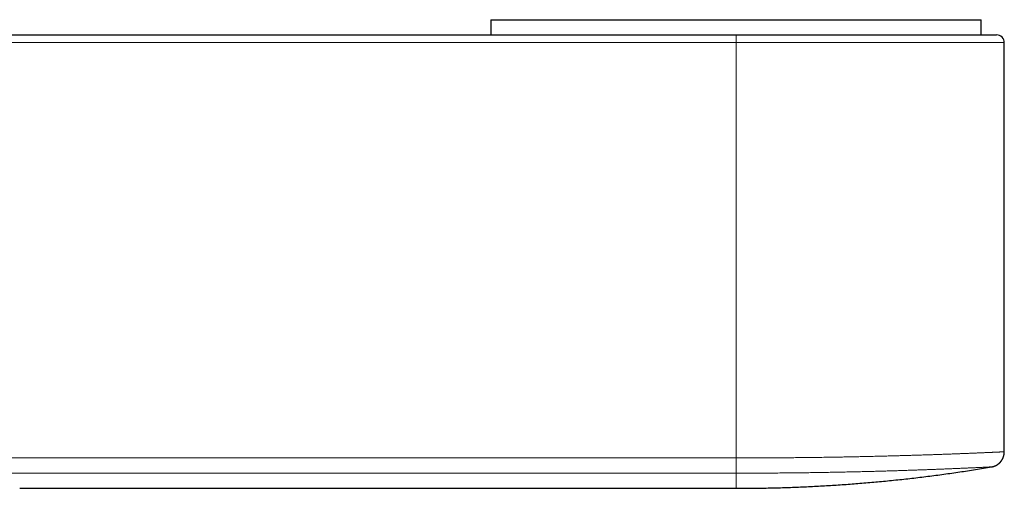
# Model space of a CAD drawing. Header units: millimetres. Extents: x 8 to 760, y 12 to 454.
# Tile 55 of 116: x 420 to 485, y 182 to 213. Entities that reach past the tile are written whole.
import ezdxf

# ---------------------------------------------------------------- set-up
doc = ezdxf.new("R2010")
doc.units = ezdxf.units.MM

msp = doc.modelspace()

# ---------------------------------------------------------------- linework, layer by layer
at = {"color": 7, "linetype": 'Continuous', "lineweight": 30}
for p, q in [((451.234, 212.746), (451.234, 211.746)), ((451.234, 212.746), (483.234, 212.746)), ((483.234, 211.746), (483.234, 212.746)), ((413.782, 211.746), (467.234, 211.746)), ((467.234, 211.746), (484.234, 211.746)), ((484.734, 184.532), (484.734, 211.246)), ((420.484, 182.147), (467.234, 182.147))]:
    msp.add_line(p, q, dxfattribs=at)
at = {"color": 8, "linetype": 'Continuous', "lineweight": 0}
for p, q in [((467.234, 211.746), (467.234, 211.246)), ((413.782, 211.246), (467.234, 211.246)), ((467.234, 211.246), (467.234, 184.129)), ((467.234, 211.246), (484.734, 211.246)), ((413.782, 184.129), (467.234, 184.129)), ((414.635, 183.136), (467.234, 183.136))]:
    msp.add_line(p, q, dxfattribs=at)
at = {"color": 7, "linetype": 'Continuous', "lineweight": 30}
msp.add_arc((484.234, 211.246), 0.5, 0, 89.99263, dxfattribs=at)
at = {"color": 8, "linetype": 'Continuous', "lineweight": 0}
for points, knots in [([(467.234, 184.129), (467.306, 184.129), (467.451, 184.129), (467.668, 184.129), (467.887, 184.13), (468.106, 184.13), (468.325, 184.131), (468.543, 184.131), (468.76, 184.132), (468.979, 184.133), (469.199, 184.134), (469.421, 184.135), (469.646, 184.137), (469.871, 184.138), (470.096, 184.14), (470.322, 184.142), (470.548, 184.144), (470.775, 184.146), (471.002, 184.148), (471.229, 184.15), (471.456, 184.153), (471.684, 184.155), (471.912, 184.158), (472.139, 184.161), (472.369, 184.164), (472.601, 184.167), (472.834, 184.17), (473.016, 184.173), (473.146, 184.175), (473.224, 184.176), (473.303, 184.178), (473.381, 184.179), (473.46, 184.18), (473.538, 184.181), (473.65, 184.183), (473.798, 184.186), (473.981, 184.189), (474.167, 184.192), (474.357, 184.196), (474.55, 184.199), (474.746, 184.203), (474.944, 184.207), (475.139, 184.211), (475.329, 184.215), (475.515, 184.219), (475.702, 184.224), (475.892, 184.228), (476.083, 184.232), (476.276, 184.237), (476.462, 184.241), (476.642, 184.246), (476.814, 184.25), (476.988, 184.254), (477.162, 184.259), (477.338, 184.263), (477.514, 184.268), (477.691, 184.273), (477.861, 184.278), (478.024, 184.282), (478.181, 184.287), (478.338, 184.291), (478.489, 184.295), (478.634, 184.3), (478.738, 184.303), (478.808, 184.305), (478.844, 184.306), (478.881, 184.307), (478.917, 184.308), (478.953, 184.31), (479.036, 184.312), (479.164, 184.316), (479.334, 184.321), (479.5, 184.327), (479.662, 184.332), (479.819, 184.337), (479.972, 184.342), (480.126, 184.347), (480.28, 184.352), (480.434, 184.358), (480.584, 184.363), (480.729, 184.368), (480.869, 184.373), (481.004, 184.377), (481.136, 184.382), (481.263, 184.387), (481.385, 184.391), (481.503, 184.396), (481.616, 184.4), (481.725, 184.404), (481.829, 184.408), (481.94, 184.412), (482.056, 184.417), (482.176, 184.421), (482.29, 184.426), (482.399, 184.43), (482.502, 184.435), (482.599, 184.439), (482.691, 184.443), (482.778, 184.446), (482.87, 184.45), (482.964, 184.454), (483.061, 184.458), (483.141, 184.462), (483.207, 184.465), (483.247, 184.466), (483.273, 184.467), (483.286, 184.468), (483.299, 184.468), (483.312, 184.469), (483.325, 184.47), (483.364, 184.471), (483.428, 184.474), (483.515, 184.478), (483.599, 184.481), (483.68, 184.485), (483.757, 184.488), (483.83, 184.491), (483.9, 184.494), (483.967, 184.497), (484.032, 184.5), (484.094, 184.503), (484.153, 184.505), (484.209, 184.508), (484.262, 184.51), (484.312, 184.512), (484.36, 184.515), (484.406, 184.517), (484.45, 184.519), (484.492, 184.521), (484.531, 184.522), (484.566, 184.524), (484.598, 184.526), (484.626, 184.527), (484.651, 184.528), (484.673, 184.529), (484.692, 184.53), (484.707, 184.531), (484.719, 184.531), (484.728, 184.532), (484.733, 184.532), (484.734, 184.532), (484.734, 184.532)], [0, 0, 0, 0, 0.00788, 0.015794, 0.023741, 0.031723, 0.039739, 0.047644, 0.055583, 0.063554, 0.071558, 0.079759, 0.087994, 0.096264, 0.104567, 0.112905, 0.121277, 0.129683, 0.138123, 0.146597, 0.155106, 0.163648, 0.172225, 0.180836, 0.189481, 0.198392, 0.20734, 0.216323, 0.219356, 0.222393, 0.225434, 0.22848, 0.231529, 0.234583, 0.23764, 0.24468, 0.251885, 0.259255, 0.26679, 0.274491, 0.282357, 0.290389, 0.298586, 0.306087, 0.313722, 0.32149, 0.329391, 0.337425, 0.345593, 0.353895, 0.361268, 0.368743, 0.37632, 0.383999, 0.39178, 0.399664, 0.407649, 0.415736, 0.422938, 0.430218, 0.437578, 0.445016, 0.451628, 0.4583, 0.460058, 0.46182, 0.463586, 0.465356, 0.467131, 0.46891, 0.477547, 0.486071, 0.494482, 0.502779, 0.510962, 0.519032, 0.526989, 0.53561, 0.544094, 0.552441, 0.56065, 0.568722, 0.576657, 0.584454, 0.592114, 0.599637, 0.607022, 0.614142, 0.62113, 0.627985, 0.634707, 0.643222, 0.651514, 0.659584, 0.667431, 0.675056, 0.682328, 0.689386, 0.696229, 0.702858, 0.711362, 0.719485, 0.727227, 0.732127, 0.736862, 0.738074, 0.739275, 0.740465, 0.741643, 0.74281, 0.743966, 0.752497, 0.760995, 0.769461, 0.777894, 0.786295, 0.794514, 0.802702, 0.810859, 0.818984, 0.827243, 0.835469, 0.843662, 0.851823, 0.859951, 0.868047, 0.87611, 0.885051, 0.893951, 0.902811, 0.911631, 0.92041, 0.929149, 0.937847, 0.946505, 0.955531, 0.964514, 0.973452, 0.982346, 0.991195, 1, 1, 1, 1]), ([(467.234, 184.129), (467.234, 184.124), (467.234, 184.114), (467.234, 184.099), (467.234, 184.084), (467.234, 184.069), (467.234, 184.054), (467.234, 184.039), (467.234, 184.024), (467.234, 184.009), (467.234, 183.995), (467.234, 183.981), (467.234, 183.967), (467.234, 183.952), (467.234, 183.938), (467.234, 183.924), (467.234, 183.91), (467.234, 183.895), (467.234, 183.881), (467.234, 183.867), (467.234, 183.853), (467.234, 183.839), (467.234, 183.826), (467.234, 183.812), (467.234, 183.799), (467.234, 183.786), (467.234, 183.773), (467.234, 183.761), (467.234, 183.749), (467.234, 183.737), (467.234, 183.725), (467.234, 183.714), (467.234, 183.702), (467.234, 183.691), (467.234, 183.679), (467.234, 183.667), (467.234, 183.656), (467.234, 183.644), (467.234, 183.633), (467.234, 183.621), (467.234, 183.61), (467.234, 183.598), (467.234, 183.587), (467.234, 183.576), (467.234, 183.565), (467.234, 183.554), (467.234, 183.543), (467.234, 183.533), (467.234, 183.522), (467.234, 183.51), (467.234, 183.499), (467.234, 183.488), (467.234, 183.476), (467.234, 183.466), (467.234, 183.455), (467.234, 183.446), (467.234, 183.436), (467.234, 183.426), (467.234, 183.417), (467.234, 183.408), (467.234, 183.399), (467.234, 183.39), (467.234, 183.381), (467.234, 183.372), (467.234, 183.364), (467.234, 183.355), (467.234, 183.347), (467.234, 183.339), (467.234, 183.331), (467.234, 183.323), (467.234, 183.315), (467.234, 183.307), (467.234, 183.3), (467.234, 183.293), (467.234, 183.286), (467.234, 183.279), (467.234, 183.271), (467.234, 183.264), (467.234, 183.257), (467.234, 183.25), (467.234, 183.244), (467.234, 183.237), (467.234, 183.231), (467.234, 183.226), (467.234, 183.22), (467.234, 183.215), (467.234, 183.21), (467.234, 183.205), (467.234, 183.201), (467.234, 183.196), (467.234, 183.191), (467.234, 183.187), (467.234, 183.182), (467.234, 183.177), (467.234, 183.173), (467.234, 183.169), (467.234, 183.165), (467.234, 183.161), (467.234, 183.158), (467.234, 183.155), (467.234, 183.152), (467.234, 183.149), (467.234, 183.146), (467.234, 183.143), (467.234, 183.141), (467.234, 183.138), (467.234, 183.137), (467.234, 183.136)], [0, 0, 0, 0, 0.010245, 0.020553, 0.030924, 0.041356, 0.051846, 0.062395, 0.072999, 0.082768, 0.092581, 0.102439, 0.112339, 0.122281, 0.132263, 0.142286, 0.152347, 0.162446, 0.172581, 0.182753, 0.192959, 0.202613, 0.212296, 0.222008, 0.231747, 0.241513, 0.250394, 0.259296, 0.268217, 0.277158, 0.286118, 0.294935, 0.303769, 0.312619, 0.321484, 0.330545, 0.339621, 0.348711, 0.357813, 0.366928, 0.376055, 0.385192, 0.394339, 0.403496, 0.412661, 0.421834, 0.431014, 0.440199, 0.449391, 0.459506, 0.469626, 0.479749, 0.489874, 0.5, 0.509186, 0.51837, 0.527554, 0.536734, 0.545912, 0.554921, 0.563926, 0.572926, 0.581919, 0.591089, 0.600251, 0.609404, 0.618547, 0.62768, 0.636802, 0.645912, 0.65501, 0.664094, 0.673163, 0.682218, 0.691258, 0.700281, 0.709287, 0.719174, 0.729038, 0.738879, 0.748695, 0.758487, 0.767347, 0.776185, 0.785, 0.793792, 0.802561, 0.811149, 0.819713, 0.828252, 0.836766, 0.846868, 0.856932, 0.866957, 0.876943, 0.886888, 0.896791, 0.906652, 0.916469, 0.926242, 0.935968, 0.945647, 0.955279, 0.966567, 0.977784, 0.988929, 1, 1, 1, 1]), ([(467.234, 183.136), (467.31, 183.136), (467.463, 183.136), (467.693, 183.136), (467.923, 183.137), (468.152, 183.137), (468.38, 183.138), (468.607, 183.139), (468.831, 183.14), (469.056, 183.141), (469.282, 183.142), (469.509, 183.144), (469.736, 183.145), (469.964, 183.147), (470.191, 183.149), (470.417, 183.151), (470.643, 183.153), (470.868, 183.156), (471.093, 183.158), (471.317, 183.161), (471.54, 183.164), (471.762, 183.166), (471.983, 183.169), (472.203, 183.173), (472.43, 183.176), (472.663, 183.18), (472.902, 183.183), (473.14, 183.188), (473.376, 183.192), (473.603, 183.196), (473.822, 183.2), (474.033, 183.204), (474.242, 183.208), (474.45, 183.213), (474.655, 183.217), (474.858, 183.222), (475.058, 183.226), (475.256, 183.231), (475.455, 183.236), (475.653, 183.24), (475.851, 183.245), (476.047, 183.25), (476.242, 183.256), (476.435, 183.261), (476.626, 183.266), (476.815, 183.271), (477.003, 183.277), (477.188, 183.282), (477.372, 183.287), (477.554, 183.293), (477.734, 183.298), (477.912, 183.304), (478.093, 183.31), (478.279, 183.316), (478.467, 183.322), (478.653, 183.328), (478.836, 183.334), (479.011, 183.341), (479.178, 183.346), (479.337, 183.352), (479.494, 183.358), (479.649, 183.363), (479.8, 183.369), (479.948, 183.375), (480.093, 183.38), (480.236, 183.385), (480.377, 183.391), (480.516, 183.396), (480.654, 183.402), (480.789, 183.407), (480.922, 183.413), (481.052, 183.418), (481.18, 183.423), (481.305, 183.428), (481.427, 183.433), (481.546, 183.438), (481.663, 183.443), (481.777, 183.448), (481.888, 183.453), (481.996, 183.458), (482.105, 183.462), (482.215, 183.467), (482.324, 183.472), (482.43, 183.477), (482.532, 183.481), (482.628, 183.486), (482.718, 183.49), (482.801, 183.493), (482.882, 183.497), (482.96, 183.501), (483.034, 183.504), (483.105, 183.507), (483.172, 183.511), (483.237, 183.514), (483.299, 183.517), (483.358, 183.519), (483.415, 183.522), (483.469, 183.525), (483.519, 183.527), (483.567, 183.529), (483.611, 183.532), (483.652, 183.534), (483.691, 183.536), (483.725, 183.537), (483.757, 183.539), (483.786, 183.54), (483.811, 183.541), (483.834, 183.543), (483.853, 183.544), (483.87, 183.544), (483.884, 183.545), (483.893, 183.546), (483.899, 183.546), (483.9, 183.546), (483.901, 183.546)], [0, 0, 0, 0, 0.0087824, 0.0175663, 0.0263517, 0.0351382, 0.0439259, 0.0525575, 0.0611899, 0.0698229, 0.0784564, 0.0872666, 0.0960771, 0.1048878, 0.1136987, 0.1225095, 0.1313204, 0.1401312, 0.1489418, 0.1577521, 0.1665622, 0.175372, 0.1841815, 0.1929906, 0.2017992, 0.2114883, 0.2211768, 0.2308647, 0.2405522, 0.250239, 0.2590257, 0.2678118, 0.2765976, 0.285383, 0.294168, 0.3027958, 0.3114233, 0.3200505, 0.3286774, 0.3374801, 0.3462827, 0.355085, 0.3638872, 0.3726892, 0.3814912, 0.390293, 0.3990949, 0.4078967, 0.4166985, 0.4255003, 0.4343022, 0.4431042, 0.4519062, 0.4615885, 0.4712709, 0.4809534, 0.490636, 0.5003186, 0.5091019, 0.517885, 0.526668, 0.5354508, 0.5442333, 0.5528586, 0.5614835, 0.570108, 0.578732, 0.5875315, 0.5963305, 0.6051289, 0.6139267, 0.622724, 0.6315207, 0.6403168, 0.6491124, 0.6579073, 0.6667018, 0.6754957, 0.6842891, 0.693082, 0.7018745, 0.7115458, 0.7212166, 0.730887, 0.740557, 0.7502268, 0.7589981, 0.7677692, 0.7765403, 0.7853112, 0.7940821, 0.8026964, 0.8113107, 0.8199252, 0.8285397, 0.8373301, 0.8461208, 0.8549116, 0.8637027, 0.8724941, 0.8812857, 0.8900776, 0.8988698, 0.9076624, 0.9164552, 0.9252484, 0.9340418, 0.9428356, 0.9516296, 0.9613033, 0.9709772, 0.9806513, 0.9903256, 1, 1, 1, 1]), ([(467.234, 182.148), (467.234, 182.148), (467.234, 182.148), (467.234, 182.16), (467.234, 182.181), (467.234, 182.213), (467.234, 182.254), (467.234, 182.305), (467.234, 182.366), (467.234, 182.436), (467.234, 182.515), (467.234, 182.599), (467.234, 182.69), (467.234, 182.789), (467.234, 182.896), (467.234, 183.011), (467.234, 183.094), (467.234, 183.136)], [0, 0, 0, 0, 0.049601, 0.120002, 0.190402, 0.260803, 0.331203, 0.401604, 0.472004, 0.542404, 0.612804, 0.677337, 0.74187, 0.806402, 0.870935, 0.935468, 1, 1, 1, 1])]:
    msp.add_open_spline(points, degree=3, knots=knots, dxfattribs=at)
at = {"color": 7, "linetype": 'Continuous', "lineweight": 30}
for points, knots in [([(483.9, 183.546), (483.905, 183.547), (483.916, 183.549), (483.932, 183.552), (483.947, 183.555), (483.962, 183.559), (483.978, 183.562), (483.993, 183.566), (484.007, 183.57), (484.022, 183.574), (484.035, 183.579), (484.048, 183.583), (484.061, 183.587), (484.073, 183.591), (484.085, 183.596), (484.097, 183.6), (484.109, 183.605), (484.12, 183.609), (484.132, 183.615), (484.144, 183.62), (484.157, 183.626), (484.169, 183.631), (484.181, 183.637), (484.193, 183.643), (484.204, 183.649), (484.216, 183.656), (484.228, 183.662), (484.24, 183.669), (484.251, 183.676), (484.263, 183.683), (484.274, 183.69), (484.284, 183.697), (484.295, 183.704), (484.305, 183.711), (484.315, 183.718), (484.324, 183.725), (484.334, 183.732), (484.343, 183.738), (484.352, 183.746), (484.362, 183.754), (484.372, 183.762), (484.382, 183.77), (484.391, 183.778), (484.4, 183.786), (484.41, 183.795), (484.42, 183.804), (484.429, 183.813), (484.438, 183.822), (484.447, 183.831), (484.456, 183.84), (484.465, 183.85), (484.473, 183.858), (484.48, 183.866), (484.487, 183.874), (484.495, 183.883), (484.502, 183.892), (484.51, 183.902), (484.518, 183.911), (484.525, 183.921), (484.533, 183.931), (484.54, 183.941), (484.548, 183.951), (484.556, 183.962), (484.563, 183.973), (484.57, 183.983), (484.576, 183.993), (484.583, 184.003), (484.589, 184.014), (484.596, 184.025), (484.602, 184.036), (484.609, 184.047), (484.615, 184.058), (484.621, 184.069), (484.626, 184.081), (484.632, 184.092), (484.638, 184.104), (484.643, 184.115), (484.649, 184.127), (484.654, 184.139), (484.659, 184.152), (484.664, 184.164), (484.669, 184.177), (484.674, 184.189), (484.678, 184.202), (484.683, 184.215), (484.687, 184.228), (484.691, 184.24), (484.694, 184.252), (484.698, 184.265), (484.701, 184.277), (484.704, 184.289), (484.707, 184.302), (484.71, 184.315), (484.713, 184.328), (484.715, 184.34), (484.718, 184.353), (484.72, 184.365), (484.722, 184.378), (484.724, 184.391), (484.726, 184.404), (484.727, 184.416), (484.728, 184.429), (484.73, 184.441), (484.731, 184.453), (484.732, 184.466), (484.732, 184.48), (484.733, 184.494), (484.733, 184.508), (484.734, 184.521), (484.734, 184.529), (484.734, 184.532)], [0, 0, 0, 0, 0.0114679, 0.0228677, 0.0341944, 0.0454434, 0.0566101, 0.0674932, 0.0782892, 0.0889944, 0.0996054, 0.1089971, 0.118309, 0.1275387, 0.1366842, 0.1457436, 0.154715, 0.1635965, 0.1723863, 0.1823175, 0.1921243, 0.2018045, 0.2113558, 0.2207761, 0.2300633, 0.2392154, 0.2491246, 0.2588658, 0.2684367, 0.2778352, 0.2870592, 0.2962179, 0.3051939, 0.3139855, 0.3225909, 0.3310086, 0.3392371, 0.347275, 0.355121, 0.3647103, 0.3739922, 0.3829647, 0.3916258, 0.3999739, 0.4101653, 0.4198422, 0.4290023, 0.4376607, 0.4464999, 0.4558736, 0.465782, 0.4731703, 0.4808301, 0.4887611, 0.4969631, 0.5054357, 0.5141784, 0.5231906, 0.5316879, 0.5404104, 0.5493573, 0.5585278, 0.5679209, 0.5775355, 0.5859519, 0.5945294, 0.6032669, 0.6121634, 0.6212181, 0.6304295, 0.6397966, 0.6485188, 0.6573695, 0.6663477, 0.6754522, 0.6846817, 0.6940348, 0.7032423, 0.712564, 0.7219984, 0.7315441, 0.7411995, 0.7507878, 0.7604789, 0.7702711, 0.7801626, 0.789077, 0.7980679, 0.8071341, 0.8162741, 0.8254865, 0.8347698, 0.8441225, 0.8535431, 0.8625569, 0.871629, 0.8807581, 0.8899425, 0.8991807, 0.9084711, 0.9172769, 0.9261261, 0.9350172, 0.9439486, 0.9529188, 0.9629738, 0.9730726, 0.9832126, 0.9933912, 1, 1, 1, 1]), ([(467.234, 182.147), (467.584, 182.148), (468.284, 182.15), (469.334, 182.168), (470.384, 182.195), (471.434, 182.234), (472.476, 182.283), (473.512, 182.343), (474.542, 182.413), (475.57, 182.494), (476.604, 182.585), (477.645, 182.689), (478.691, 182.804), (479.736, 182.93), (480.78, 183.067), (481.822, 183.215), (482.862, 183.374), (483.554, 183.488), (483.901, 183.546)], [0, 0, 0, 0, 0.06272, 0.12544, 0.18816, 0.25088, 0.3136, 0.3752, 0.4368, 0.4984, 0.56, 0.622857, 0.685714, 0.748571, 0.811428, 0.874286, 0.937143, 1, 1, 1, 1])]:
    msp.add_open_spline(points, degree=3, knots=knots, dxfattribs=at)

doc.saveas('drawing.dxf')
